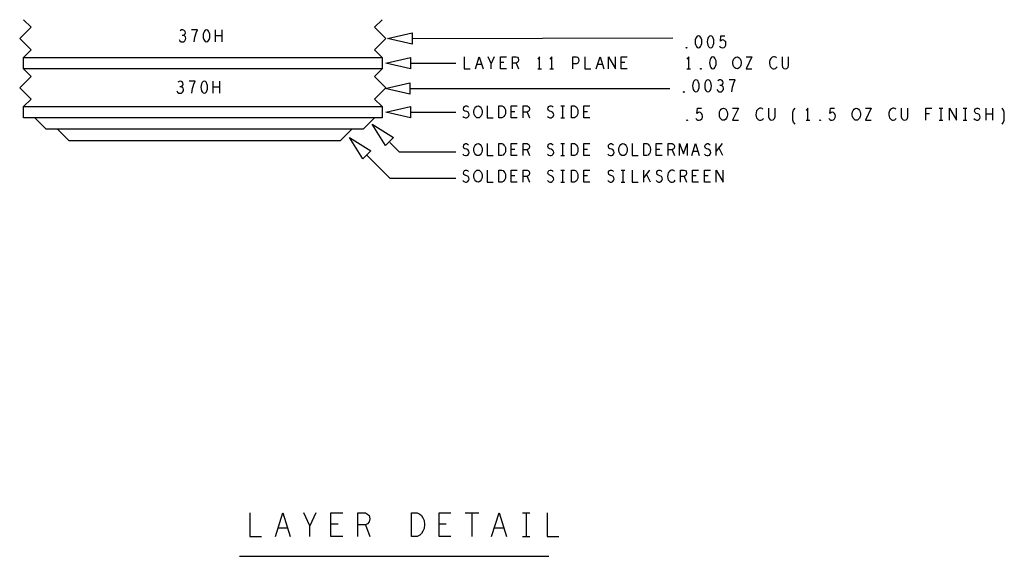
# Model space of a CAD drawing. Extents: x -3.2 to 30.8, y -10.2 to 11.8.
# Tile 16 of 33: x 0.6 to 7.1, y 3.6 to 7.2. Entities that reach past the tile are written whole.
import ezdxf

# ---------------------------------------------------------------- set-up
doc = ezdxf.new("R2010")
doc.units = 0
doc.layers.add('parallella-I_revD_fab_dwg_art', color=2, linetype='CONTINUOUS')

msp = doc.modelspace()

# ---------------------------------------------------------------- linework, layer by layer
at = {"layer": 'parallella-I_revD_fab_dwg_art'}
for p, q in [((1.889, 7.017), (1.889, 7.097)), ((1.931, 7.057), (1.889, 7.057)), ((1.931, 7.097), (1.931, 7.017)), ((3.191, 7.039), (4.918, 7.043)), ((3.736, 6.919), (3.716, 6.875)), ((3.181, 6.876), (3.481, 6.876)), ((3.652, 6.867), (3.62, 6.867)), ((3.8, 6.88), (3.776, 6.88)), ((3.881, 6.877), (3.896, 6.839)), ((4.452, 6.867), (4.42, 6.867)), ((4.6, 6.88), (4.576, 6.88)), ((4.024, 6.839), (4.048, 6.839)), ((4.104, 6.839), (4.128, 6.839)), ((5.011, 6.839), (5.035, 6.839)), ((1.874, 6.677), (1.874, 6.757)), ((1.916, 6.717), (1.874, 6.717)), ((1.916, 6.757), (1.916, 6.677)), ((3.176, 6.709), (4.898, 6.708)), ((4.176, 6.594), (4.2, 6.594)), ((4.188, 6.594), (4.188, 6.514)), ((3.181, 6.551), (3.481, 6.551)), ((3.872, 6.555), (3.848, 6.555)), ((3.953, 6.552), (3.968, 6.514)), ((4.352, 6.555), (4.328, 6.555)), ((6.618, 6.54), (6.594, 6.54)), ((6.681, 6.579), (6.705, 6.579)), ((6.693, 6.579), (6.693, 6.499)), ((6.841, 6.579), (6.865, 6.579)), ((6.853, 6.579), (6.853, 6.499)), ((6.992, 6.499), (6.992, 6.579)), ((7.034, 6.539), (6.992, 6.539)), ((7.034, 6.579), (7.034, 6.499)), ((4.176, 6.514), (4.2, 6.514)), ((5.801, 6.499), (5.825, 6.499)), ((6.681, 6.499), (6.705, 6.499)), ((6.841, 6.499), (6.865, 6.499)), ((4.176, 6.344), (4.2, 6.344)), ((4.188, 6.344), (4.188, 6.264)), ((5.206, 6.264), (5.206, 6.344)), ((5.244, 6.344), (5.206, 6.294)), ((3.872, 6.305), (3.848, 6.305)), ((3.953, 6.302), (3.968, 6.264)), ((4.176, 6.264), (4.2, 6.264)), ((4.352, 6.305), (4.328, 6.305)), ((4.832, 6.305), (4.808, 6.305)), ((4.913, 6.302), (4.928, 6.264)), ((5.084, 6.292), (5.052, 6.292)), ((5.25, 6.264), (5.223, 6.317)), ((3.872, 6.13), (3.848, 6.13)), ((4.176, 6.169), (4.2, 6.169)), ((4.188, 6.169), (4.188, 6.089)), ((4.352, 6.13), (4.328, 6.13)), ((4.576, 6.169), (4.6, 6.169)), ((4.588, 6.169), (4.588, 6.089)), ((4.726, 6.089), (4.726, 6.169)), ((4.764, 6.169), (4.726, 6.119)), ((4.77, 6.089), (4.743, 6.142)), ((5.072, 6.13), (5.048, 6.13)), ((5.152, 6.13), (5.128, 6.13)), ((3.953, 6.127), (3.968, 6.089)), ((4.176, 6.089), (4.2, 6.089)), ((4.576, 6.089), (4.6, 6.089)), ((4.993, 6.127), (5.008, 6.089)), ((2.553, 3.9), (2.514, 3.814)), ((3.543, 3.9), (3.633, 3.9)), ((3.588, 3.9), (3.588, 3.744)), ((3.923, 3.9), (3.97, 3.9)), ((3.946, 3.9), (3.946, 3.744)), ((2.366, 3.799), (2.304, 3.799)), ((2.701, 3.825), (2.654, 3.825)), ((2.882, 3.82), (2.911, 3.744)), ((3.417, 3.825), (3.37, 3.825)), ((3.798, 3.799), (3.736, 3.799)), ((3.923, 3.744), (3.97, 3.744)), ((2.048, 3.612), (4.098, 3.612))]:
    msp.add_line(p, q, dxfattribs=at)
for points in [[(0.618, 6.914), (0.668, 6.964), (0.593, 7.039), (0.668, 7.114), (0.618, 7.164)], [(2.993, 7.164), (2.943, 7.114), (3.018, 7.039), (2.943, 6.964), (2.993, 6.914)], [(1.648, 7.033), (1.654, 7.024), (1.662, 7.018), (1.671, 7.017), (1.679, 7.018), (1.687, 7.025), (1.692, 7.033), (1.693, 7.041), (1.691, 7.05), (1.684, 7.057), (1.677, 7.06), (1.668, 7.06)], [(1.677, 7.06), (1.683, 7.064), (1.688, 7.07), (1.69, 7.078), (1.688, 7.086), (1.683, 7.093), (1.674, 7.097), (1.665, 7.096), (1.656, 7.09)], [(1.748, 7.017), (1.75, 7.034), (1.753, 7.049), (1.757, 7.062), (1.762, 7.077), (1.77, 7.097), (1.73, 7.097)], [(5.226, 6.99), (5.232, 6.983), (5.239, 6.979), (5.248, 6.978), (5.257, 6.981), (5.264, 6.986), (5.269, 6.995), (5.27, 7.006), (5.268, 7.017), (5.263, 7.023), (5.256, 7.029), (5.249, 7.03), (5.242, 7.029), (5.233, 7.023), (5.236, 7.058), (5.263, 7.058)], [(3.536, 6.919), (3.536, 6.839), (3.576, 6.839)], [(3.611, 6.839), (3.636, 6.919), (3.661, 6.839)], [(3.716, 6.839), (3.716, 6.875), (3.696, 6.919)], [(3.816, 6.839), (3.776, 6.839), (3.776, 6.919), (3.816, 6.919)], [(3.856, 6.839), (3.856, 6.919), (3.881, 6.919), (3.889, 6.915), (3.894, 6.909), (3.896, 6.899), (3.894, 6.888), (3.888, 6.881), (3.881, 6.877), (3.856, 6.877)], [(4.036, 6.839), (4.036, 6.919), (4.024, 6.903)], [(4.116, 6.839), (4.116, 6.919), (4.104, 6.903)], [(4.256, 6.839), (4.256, 6.919), (4.28, 6.919), (4.288, 6.915), (4.294, 6.905), (4.296, 6.895), (4.294, 6.884), (4.289, 6.876), (4.28, 6.872), (4.256, 6.872)], [(4.336, 6.919), (4.336, 6.839), (4.376, 6.839)], [(4.411, 6.839), (4.436, 6.919), (4.461, 6.839)], [(4.493, 6.839), (4.493, 6.919), (4.539, 6.839), (4.539, 6.919)], [(4.616, 6.839), (4.576, 6.839), (4.576, 6.919), (4.616, 6.919)], [(5.023, 6.839), (5.023, 6.919), (5.011, 6.903)], [(5.404, 6.919), (5.442, 6.919), (5.404, 6.839), (5.442, 6.839)], [(5.605, 6.912), (5.599, 6.916), (5.592, 6.919), (5.584, 6.919), (5.575, 6.915), (5.568, 6.908), (5.563, 6.9), (5.559, 6.887), (5.558, 6.875), (5.56, 6.863), (5.563, 6.855), (5.569, 6.847), (5.576, 6.841), (5.583, 6.839), (5.59, 6.839), (5.597, 6.841), (5.603, 6.845), (5.608, 6.851)], [(5.641, 6.919), (5.641, 6.861), (5.645, 6.849), (5.653, 6.841), (5.663, 6.839), (5.673, 6.841), (5.681, 6.849), (5.685, 6.861), (5.685, 6.919)], [(0.618, 6.589), (0.668, 6.639), (0.593, 6.714), (0.668, 6.789), (0.618, 6.839)], [(2.993, 6.839), (2.943, 6.789), (3.018, 6.714), (2.943, 6.639), (2.993, 6.589)], [(1.633, 6.693), (1.639, 6.684), (1.647, 6.678), (1.656, 6.677), (1.664, 6.678), (1.672, 6.685), (1.677, 6.693), (1.678, 6.701), (1.676, 6.71), (1.669, 6.717), (1.662, 6.72), (1.653, 6.72)], [(1.662, 6.72), (1.668, 6.724), (1.673, 6.73), (1.675, 6.738), (1.673, 6.746), (1.668, 6.753), (1.659, 6.757), (1.65, 6.756), (1.641, 6.75)], [(1.733, 6.677), (1.735, 6.694), (1.738, 6.709), (1.742, 6.722), (1.747, 6.737), (1.755, 6.757), (1.715, 6.757)], [(5.209, 6.702), (5.215, 6.693), (5.223, 6.687), (5.232, 6.686), (5.24, 6.687), (5.248, 6.694), (5.253, 6.702), (5.254, 6.71), (5.252, 6.719), (5.245, 6.726), (5.238, 6.729), (5.229, 6.729)], [(5.238, 6.729), (5.244, 6.733), (5.249, 6.739), (5.251, 6.747), (5.249, 6.755), (5.244, 6.762), (5.235, 6.766), (5.226, 6.765), (5.217, 6.759)], [(5.309, 6.686), (5.311, 6.703), (5.314, 6.718), (5.318, 6.731), (5.323, 6.746), (5.331, 6.766), (5.291, 6.766)], [(3.527, 6.524), (3.535, 6.518), (3.544, 6.514), (3.552, 6.514), (3.56, 6.518), (3.566, 6.524), (3.569, 6.534), (3.567, 6.543), (3.562, 6.551), (3.553, 6.556), (3.541, 6.559), (3.534, 6.564), (3.531, 6.574), (3.533, 6.583), (3.538, 6.59), (3.545, 6.594), (3.552, 6.594), (3.559, 6.591), (3.565, 6.584)], [(3.688, 6.594), (3.688, 6.514), (3.728, 6.514)], [(3.888, 6.514), (3.848, 6.514), (3.848, 6.594), (3.888, 6.594)], [(3.928, 6.514), (3.928, 6.594), (3.953, 6.594), (3.961, 6.59), (3.966, 6.584), (3.968, 6.574), (3.966, 6.563), (3.96, 6.556), (3.953, 6.552), (3.928, 6.552)], [(4.087, 6.524), (4.095, 6.518), (4.104, 6.514), (4.112, 6.514), (4.12, 6.518), (4.126, 6.524), (4.129, 6.534), (4.127, 6.543), (4.122, 6.551), (4.113, 6.556), (4.101, 6.559), (4.094, 6.564), (4.091, 6.574), (4.093, 6.583), (4.098, 6.59), (4.105, 6.594), (4.112, 6.594), (4.119, 6.591), (4.125, 6.584)], [(4.368, 6.514), (4.328, 6.514), (4.328, 6.594), (4.368, 6.594)], [(5.071, 6.511), (5.077, 6.504), (5.084, 6.5), (5.093, 6.499), (5.102, 6.501), (5.109, 6.507), (5.114, 6.516), (5.115, 6.527), (5.113, 6.537), (5.108, 6.544), (5.101, 6.549), (5.094, 6.551), (5.087, 6.549), (5.078, 6.544), (5.081, 6.579), (5.108, 6.579)], [(5.314, 6.579), (5.352, 6.579), (5.314, 6.499), (5.352, 6.499)], [(5.515, 6.572), (5.509, 6.576), (5.502, 6.579), (5.494, 6.579), (5.485, 6.575), (5.478, 6.568), (5.473, 6.56), (5.469, 6.547), (5.468, 6.535), (5.47, 6.523), (5.473, 6.515), (5.479, 6.507), (5.486, 6.501), (5.493, 6.499), (5.5, 6.499), (5.507, 6.501), (5.513, 6.505), (5.518, 6.511)], [(5.551, 6.579), (5.551, 6.521), (5.555, 6.509), (5.563, 6.501), (5.573, 6.499), (5.583, 6.501), (5.591, 6.509), (5.595, 6.521), (5.595, 6.579)], [(5.728, 6.472), (5.718, 6.485), (5.713, 6.499), (5.713, 6.552), (5.718, 6.565), (5.728, 6.579)], [(5.813, 6.499), (5.813, 6.579), (5.801, 6.563)], [(5.951, 6.511), (5.957, 6.504), (5.964, 6.5), (5.973, 6.499), (5.982, 6.501), (5.989, 6.507), (5.994, 6.516), (5.995, 6.527), (5.993, 6.537), (5.988, 6.544), (5.981, 6.549), (5.974, 6.551), (5.967, 6.549), (5.958, 6.544), (5.961, 6.579), (5.988, 6.579)], [(6.194, 6.579), (6.232, 6.579), (6.194, 6.499), (6.232, 6.499)], [(6.395, 6.572), (6.389, 6.576), (6.382, 6.579), (6.374, 6.579), (6.365, 6.575), (6.358, 6.568), (6.353, 6.56), (6.349, 6.547), (6.348, 6.535), (6.35, 6.523), (6.353, 6.515), (6.359, 6.507), (6.366, 6.501), (6.373, 6.499), (6.38, 6.499), (6.387, 6.501), (6.393, 6.505), (6.398, 6.511)], [(6.431, 6.579), (6.431, 6.521), (6.435, 6.509), (6.443, 6.501), (6.453, 6.499), (6.463, 6.501), (6.471, 6.509), (6.475, 6.521), (6.475, 6.579)], [(6.594, 6.499), (6.594, 6.579), (6.632, 6.579)], [(6.75, 6.499), (6.75, 6.579), (6.796, 6.499), (6.796, 6.579)], [(6.912, 6.509), (6.92, 6.503), (6.929, 6.499), (6.937, 6.499), (6.945, 6.503), (6.951, 6.509), (6.954, 6.519), (6.952, 6.528), (6.947, 6.536), (6.938, 6.541), (6.926, 6.544), (6.919, 6.549), (6.916, 6.559), (6.918, 6.568), (6.923, 6.575), (6.93, 6.579), (6.937, 6.579), (6.944, 6.576), (6.95, 6.569)], [(7.098, 6.472), (7.108, 6.485), (7.113, 6.499), (7.113, 6.552), (7.108, 6.565), (7.098, 6.579)], [(2.943, 6.514), (2.868, 6.439), (0.768, 6.439), (0.693, 6.514)], [(0.843, 6.439), (0.918, 6.364), (2.718, 6.364), (2.793, 6.439)], [(3.043, 6.351), (3.106, 6.289), (3.481, 6.289)], [(3.527, 6.274), (3.535, 6.268), (3.544, 6.264), (3.552, 6.264), (3.56, 6.268), (3.566, 6.274), (3.569, 6.284), (3.567, 6.293), (3.562, 6.301), (3.553, 6.306), (3.541, 6.309), (3.534, 6.314), (3.531, 6.324), (3.533, 6.333), (3.538, 6.34), (3.545, 6.344), (3.552, 6.344), (3.559, 6.341), (3.565, 6.334)], [(3.688, 6.344), (3.688, 6.264), (3.728, 6.264)], [(3.888, 6.264), (3.848, 6.264), (3.848, 6.344), (3.888, 6.344)], [(3.928, 6.264), (3.928, 6.344), (3.953, 6.344), (3.961, 6.34), (3.966, 6.334), (3.968, 6.324), (3.966, 6.313), (3.96, 6.306), (3.953, 6.302), (3.928, 6.302)], [(4.087, 6.274), (4.095, 6.268), (4.104, 6.264), (4.112, 6.264), (4.12, 6.268), (4.126, 6.274), (4.129, 6.284), (4.127, 6.293), (4.122, 6.301), (4.113, 6.306), (4.101, 6.309), (4.094, 6.314), (4.091, 6.324), (4.093, 6.333), (4.098, 6.34), (4.105, 6.344), (4.112, 6.344), (4.119, 6.341), (4.125, 6.334)], [(4.368, 6.264), (4.328, 6.264), (4.328, 6.344), (4.368, 6.344)], [(4.487, 6.274), (4.495, 6.268), (4.504, 6.264), (4.512, 6.264), (4.52, 6.268), (4.526, 6.274), (4.529, 6.284), (4.527, 6.293), (4.522, 6.301), (4.513, 6.306), (4.501, 6.309), (4.494, 6.314), (4.491, 6.324), (4.493, 6.333), (4.498, 6.34), (4.505, 6.344), (4.512, 6.344), (4.519, 6.341), (4.525, 6.334)], [(4.648, 6.344), (4.648, 6.264), (4.688, 6.264)], [(4.848, 6.264), (4.808, 6.264), (4.808, 6.344), (4.848, 6.344)], [(4.888, 6.264), (4.888, 6.344), (4.913, 6.344), (4.921, 6.34), (4.926, 6.334), (4.928, 6.324), (4.926, 6.313), (4.92, 6.306), (4.913, 6.302), (4.888, 6.302)], [(4.962, 6.264), (4.962, 6.344), (4.988, 6.277), (5.014, 6.344), (5.014, 6.264)], [(5.043, 6.264), (5.068, 6.344), (5.093, 6.264)], [(5.127, 6.274), (5.135, 6.268), (5.144, 6.264), (5.152, 6.264), (5.16, 6.268), (5.166, 6.274), (5.169, 6.284), (5.167, 6.293), (5.162, 6.301), (5.153, 6.306), (5.141, 6.309), (5.134, 6.314), (5.131, 6.324), (5.133, 6.333), (5.138, 6.34), (5.145, 6.344), (5.152, 6.344), (5.159, 6.341), (5.165, 6.334)], [(2.893, 6.264), (3.043, 6.114), (3.481, 6.114)], [(3.527, 6.099), (3.535, 6.093), (3.544, 6.089), (3.552, 6.089), (3.56, 6.093), (3.566, 6.099), (3.569, 6.109), (3.567, 6.118), (3.562, 6.126), (3.553, 6.131), (3.541, 6.134), (3.534, 6.139), (3.531, 6.149), (3.533, 6.158), (3.538, 6.165), (3.545, 6.169), (3.552, 6.169), (3.559, 6.166), (3.565, 6.159)], [(3.688, 6.169), (3.688, 6.089), (3.728, 6.089)], [(3.888, 6.089), (3.848, 6.089), (3.848, 6.169), (3.888, 6.169)], [(3.928, 6.089), (3.928, 6.169), (3.953, 6.169), (3.961, 6.165), (3.966, 6.159), (3.968, 6.149), (3.966, 6.138), (3.96, 6.131), (3.953, 6.127), (3.928, 6.127)], [(4.087, 6.099), (4.095, 6.093), (4.104, 6.089), (4.112, 6.089), (4.12, 6.093), (4.126, 6.099), (4.129, 6.109), (4.127, 6.118), (4.122, 6.126), (4.113, 6.131), (4.101, 6.134), (4.094, 6.139), (4.091, 6.149), (4.093, 6.158), (4.098, 6.165), (4.105, 6.169), (4.112, 6.169), (4.119, 6.166), (4.125, 6.159)], [(4.368, 6.089), (4.328, 6.089), (4.328, 6.169), (4.368, 6.169)], [(4.487, 6.099), (4.495, 6.093), (4.504, 6.089), (4.512, 6.089), (4.52, 6.093), (4.526, 6.099), (4.529, 6.109), (4.527, 6.118), (4.522, 6.126), (4.513, 6.131), (4.501, 6.134), (4.494, 6.139), (4.491, 6.149), (4.493, 6.158), (4.498, 6.165), (4.505, 6.169), (4.512, 6.169), (4.519, 6.166), (4.525, 6.159)], [(4.648, 6.169), (4.648, 6.089), (4.688, 6.089)], [(4.807, 6.099), (4.815, 6.093), (4.824, 6.089), (4.832, 6.089), (4.84, 6.093), (4.846, 6.099), (4.849, 6.109), (4.847, 6.118), (4.842, 6.126), (4.833, 6.131), (4.821, 6.134), (4.814, 6.139), (4.811, 6.149), (4.813, 6.158), (4.818, 6.165), (4.825, 6.169), (4.832, 6.169), (4.839, 6.166), (4.845, 6.159)], [(4.93, 6.162), (4.924, 6.166), (4.917, 6.169), (4.909, 6.169), (4.9, 6.165), (4.893, 6.158), (4.888, 6.15), (4.884, 6.137), (4.883, 6.125), (4.885, 6.113), (4.888, 6.105), (4.894, 6.097), (4.901, 6.091), (4.908, 6.089), (4.915, 6.089), (4.922, 6.091), (4.928, 6.095), (4.933, 6.101)], [(4.968, 6.089), (4.968, 6.169), (4.993, 6.169), (5.001, 6.165), (5.006, 6.159), (5.008, 6.149), (5.006, 6.138), (5, 6.131), (4.993, 6.127), (4.968, 6.127)], [(5.088, 6.089), (5.048, 6.089), (5.048, 6.169), (5.088, 6.169)], [(5.168, 6.089), (5.128, 6.089), (5.128, 6.169), (5.168, 6.169)], [(5.205, 6.089), (5.205, 6.169), (5.251, 6.089), (5.251, 6.169)], [(2.117, 3.9), (2.117, 3.744), (2.195, 3.744)], [(2.286, 3.744), (2.335, 3.9), (2.384, 3.744)], [(2.514, 3.744), (2.514, 3.814), (2.475, 3.9)], [(2.732, 3.744), (2.654, 3.744), (2.654, 3.9), (2.732, 3.9)], [(2.833, 3.744), (2.833, 3.9), (2.882, 3.9), (2.897, 3.892), (2.907, 3.882), (2.911, 3.861), (2.907, 3.84), (2.896, 3.827), (2.882, 3.82), (2.833, 3.82)], [(3.448, 3.744), (3.37, 3.744), (3.37, 3.9), (3.448, 3.9)], [(3.718, 3.744), (3.767, 3.9), (3.816, 3.744)], [(4.086, 3.9), (4.086, 3.744), (4.164, 3.744)]]:
    msp.add_lwpolyline(points, dxfattribs=at)
for points in [[(1.83, 7.097), (1.822, 7.094), (1.816, 7.088), (1.812, 7.08), (1.809, 7.069), (1.808, 7.057), (1.809, 7.045), (1.812, 7.034), (1.816, 7.026), (1.822, 7.02), (1.83, 7.017), (1.838, 7.02), (1.844, 7.026), (1.848, 7.034), (1.851, 7.045), (1.852, 7.057), (1.851, 7.069), (1.848, 7.08), (1.844, 7.088), (1.838, 7.094)], [(3.028, 7.039), (3.191, 7.076), (3.191, 7.001)], [(5.088, 7.058), (5.08, 7.055), (5.074, 7.049), (5.07, 7.041), (5.067, 7.03), (5.066, 7.018), (5.067, 7.006), (5.07, 6.995), (5.074, 6.987), (5.08, 6.981), (5.088, 6.978), (5.096, 6.981), (5.102, 6.987), (5.106, 6.995), (5.109, 7.006), (5.11, 7.018), (5.109, 7.03), (5.106, 7.041), (5.102, 7.049), (5.096, 7.055)], [(5.168, 7.058), (5.16, 7.055), (5.154, 7.049), (5.15, 7.041), (5.147, 7.03), (5.146, 7.018), (5.147, 7.006), (5.15, 6.995), (5.154, 6.987), (5.16, 6.981), (5.168, 6.978), (5.176, 6.981), (5.182, 6.987), (5.186, 6.995), (5.189, 7.006), (5.19, 7.018), (5.189, 7.03), (5.186, 7.041), (5.182, 7.049), (5.176, 7.055)], [(5.008, 6.975), (5.006, 6.977), (5.006, 6.979), (5.008, 6.981), (5.01, 6.979), (5.01, 6.977)], [(0.618, 6.914), (2.993, 6.914), (2.993, 6.839), (0.618, 6.839)], [(3.018, 6.876), (3.181, 6.914), (3.181, 6.839)], [(5.183, 6.919), (5.175, 6.916), (5.169, 6.909), (5.165, 6.901), (5.162, 6.891), (5.161, 6.879), (5.162, 6.867), (5.165, 6.856), (5.169, 6.848), (5.175, 6.841), (5.183, 6.839), (5.191, 6.841), (5.197, 6.848), (5.201, 6.856), (5.204, 6.867), (5.205, 6.879), (5.204, 6.891), (5.201, 6.901), (5.197, 6.909), (5.191, 6.916)], [(5.343, 6.839), (5.335, 6.84), (5.328, 6.845), (5.322, 6.853), (5.318, 6.863), (5.316, 6.873), (5.316, 6.884), (5.318, 6.895), (5.322, 6.904), (5.328, 6.912), (5.335, 6.917), (5.343, 6.919), (5.351, 6.917), (5.358, 6.912), (5.364, 6.904), (5.368, 6.895), (5.37, 6.884), (5.37, 6.873), (5.368, 6.863), (5.364, 6.853), (5.358, 6.845), (5.351, 6.84)], [(5.103, 6.836), (5.101, 6.837), (5.101, 6.84), (5.103, 6.841), (5.105, 6.84), (5.105, 6.837)], [(1.815, 6.757), (1.807, 6.754), (1.801, 6.748), (1.797, 6.74), (1.794, 6.729), (1.793, 6.717), (1.794, 6.705), (1.797, 6.694), (1.801, 6.686), (1.807, 6.68), (1.815, 6.677), (1.823, 6.68), (1.829, 6.686), (1.833, 6.694), (1.836, 6.705), (1.837, 6.717), (1.836, 6.729), (1.833, 6.74), (1.829, 6.748), (1.823, 6.754)], [(3.013, 6.709), (3.176, 6.746), (3.176, 6.671)], [(5.071, 6.766), (5.063, 6.763), (5.057, 6.757), (5.053, 6.749), (5.05, 6.738), (5.049, 6.726), (5.05, 6.714), (5.053, 6.703), (5.057, 6.695), (5.063, 6.689), (5.071, 6.686), (5.079, 6.689), (5.085, 6.695), (5.089, 6.703), (5.092, 6.714), (5.093, 6.726), (5.092, 6.738), (5.089, 6.749), (5.085, 6.757), (5.079, 6.763)], [(5.151, 6.766), (5.143, 6.763), (5.137, 6.757), (5.133, 6.749), (5.13, 6.738), (5.129, 6.726), (5.13, 6.714), (5.133, 6.703), (5.137, 6.695), (5.143, 6.689), (5.151, 6.686), (5.159, 6.689), (5.165, 6.695), (5.169, 6.703), (5.172, 6.714), (5.173, 6.726), (5.172, 6.738), (5.169, 6.749), (5.165, 6.757), (5.159, 6.763)], [(4.991, 6.683), (4.989, 6.685), (4.989, 6.687), (4.991, 6.689), (4.993, 6.687), (4.993, 6.685)], [(0.618, 6.589), (2.993, 6.589), (2.993, 6.514), (0.618, 6.514)], [(3.018, 6.551), (3.181, 6.589), (3.181, 6.514)], [(3.628, 6.514), (3.62, 6.515), (3.613, 6.52), (3.607, 6.528), (3.603, 6.538), (3.601, 6.548), (3.601, 6.559), (3.603, 6.57), (3.607, 6.579), (3.613, 6.587), (3.62, 6.592), (3.628, 6.594), (3.636, 6.592), (3.643, 6.587), (3.649, 6.579), (3.653, 6.57), (3.655, 6.559), (3.655, 6.548), (3.653, 6.538), (3.649, 6.528), (3.643, 6.52), (3.636, 6.515)], [(3.766, 6.514), (3.766, 6.594), (3.786, 6.594), (3.794, 6.59), (3.8, 6.584), (3.805, 6.576), (3.809, 6.567), (3.81, 6.554), (3.809, 6.54), (3.805, 6.531), (3.8, 6.523), (3.794, 6.518), (3.786, 6.514)], [(4.246, 6.514), (4.246, 6.594), (4.266, 6.594), (4.274, 6.59), (4.28, 6.584), (4.285, 6.576), (4.289, 6.567), (4.29, 6.554), (4.289, 6.54), (4.285, 6.531), (4.28, 6.523), (4.274, 6.518), (4.266, 6.514)], [(5.253, 6.499), (5.245, 6.5), (5.238, 6.505), (5.232, 6.513), (5.228, 6.523), (5.226, 6.533), (5.226, 6.544), (5.228, 6.555), (5.232, 6.564), (5.238, 6.572), (5.245, 6.577), (5.253, 6.579), (5.261, 6.577), (5.268, 6.572), (5.274, 6.564), (5.278, 6.555), (5.28, 6.544), (5.28, 6.533), (5.278, 6.523), (5.274, 6.513), (5.268, 6.505), (5.261, 6.5)], [(6.133, 6.499), (6.125, 6.5), (6.118, 6.505), (6.112, 6.513), (6.108, 6.523), (6.106, 6.533), (6.106, 6.544), (6.108, 6.555), (6.112, 6.564), (6.118, 6.572), (6.125, 6.577), (6.133, 6.579), (6.141, 6.577), (6.148, 6.572), (6.154, 6.564), (6.158, 6.555), (6.16, 6.544), (6.16, 6.533), (6.158, 6.523), (6.154, 6.513), (6.148, 6.505), (6.141, 6.5)], [(2.927, 6.472), (3.068, 6.384), (3.015, 6.331)], [(5.013, 6.496), (5.011, 6.497), (5.011, 6.5), (5.013, 6.501), (5.015, 6.5), (5.015, 6.497)], [(5.893, 6.496), (5.891, 6.497), (5.891, 6.5), (5.893, 6.501), (5.895, 6.5), (5.895, 6.497)], [(2.777, 6.385), (2.918, 6.297), (2.865, 6.244)], [(3.628, 6.264), (3.62, 6.265), (3.613, 6.27), (3.607, 6.278), (3.603, 6.288), (3.601, 6.298), (3.601, 6.309), (3.603, 6.32), (3.607, 6.329), (3.613, 6.337), (3.62, 6.342), (3.628, 6.344), (3.636, 6.342), (3.643, 6.337), (3.649, 6.329), (3.653, 6.32), (3.655, 6.309), (3.655, 6.298), (3.653, 6.288), (3.649, 6.278), (3.643, 6.27), (3.636, 6.265)], [(3.766, 6.264), (3.766, 6.344), (3.786, 6.344), (3.794, 6.34), (3.8, 6.334), (3.805, 6.326), (3.809, 6.317), (3.81, 6.304), (3.809, 6.29), (3.805, 6.281), (3.8, 6.273), (3.794, 6.268), (3.786, 6.264)], [(4.246, 6.264), (4.246, 6.344), (4.266, 6.344), (4.274, 6.34), (4.28, 6.334), (4.285, 6.326), (4.289, 6.317), (4.29, 6.304), (4.289, 6.29), (4.285, 6.281), (4.28, 6.273), (4.274, 6.268), (4.266, 6.264)], [(4.588, 6.264), (4.58, 6.265), (4.573, 6.27), (4.567, 6.278), (4.563, 6.288), (4.561, 6.298), (4.561, 6.309), (4.563, 6.32), (4.567, 6.329), (4.573, 6.337), (4.58, 6.342), (4.588, 6.344), (4.596, 6.342), (4.603, 6.337), (4.609, 6.329), (4.613, 6.32), (4.615, 6.309), (4.615, 6.298), (4.613, 6.288), (4.609, 6.278), (4.603, 6.27), (4.596, 6.265)], [(4.726, 6.264), (4.726, 6.344), (4.746, 6.344), (4.754, 6.34), (4.76, 6.334), (4.765, 6.326), (4.769, 6.317), (4.77, 6.304), (4.769, 6.29), (4.765, 6.281), (4.76, 6.273), (4.754, 6.268), (4.746, 6.264)], [(3.628, 6.089), (3.62, 6.09), (3.613, 6.095), (3.607, 6.103), (3.603, 6.113), (3.601, 6.123), (3.601, 6.134), (3.603, 6.145), (3.607, 6.154), (3.613, 6.162), (3.62, 6.167), (3.628, 6.169), (3.636, 6.167), (3.643, 6.162), (3.649, 6.154), (3.653, 6.145), (3.655, 6.134), (3.655, 6.123), (3.653, 6.113), (3.649, 6.103), (3.643, 6.095), (3.636, 6.09)], [(3.766, 6.089), (3.766, 6.169), (3.786, 6.169), (3.794, 6.165), (3.8, 6.159), (3.805, 6.151), (3.809, 6.142), (3.81, 6.129), (3.809, 6.115), (3.805, 6.106), (3.8, 6.098), (3.794, 6.093), (3.786, 6.089)], [(4.246, 6.089), (4.246, 6.169), (4.266, 6.169), (4.274, 6.165), (4.28, 6.159), (4.285, 6.151), (4.289, 6.142), (4.29, 6.129), (4.289, 6.115), (4.285, 6.106), (4.28, 6.098), (4.274, 6.093), (4.266, 6.089)], [(3.187, 3.744), (3.187, 3.9), (3.226, 3.9), (3.242, 3.892), (3.254, 3.882), (3.263, 3.866), (3.271, 3.848), (3.273, 3.822), (3.271, 3.796), (3.263, 3.778), (3.254, 3.762), (3.242, 3.752), (3.226, 3.744)]]:
    msp.add_lwpolyline(points, close=True, dxfattribs=at)

doc.saveas('drawing.dxf')
